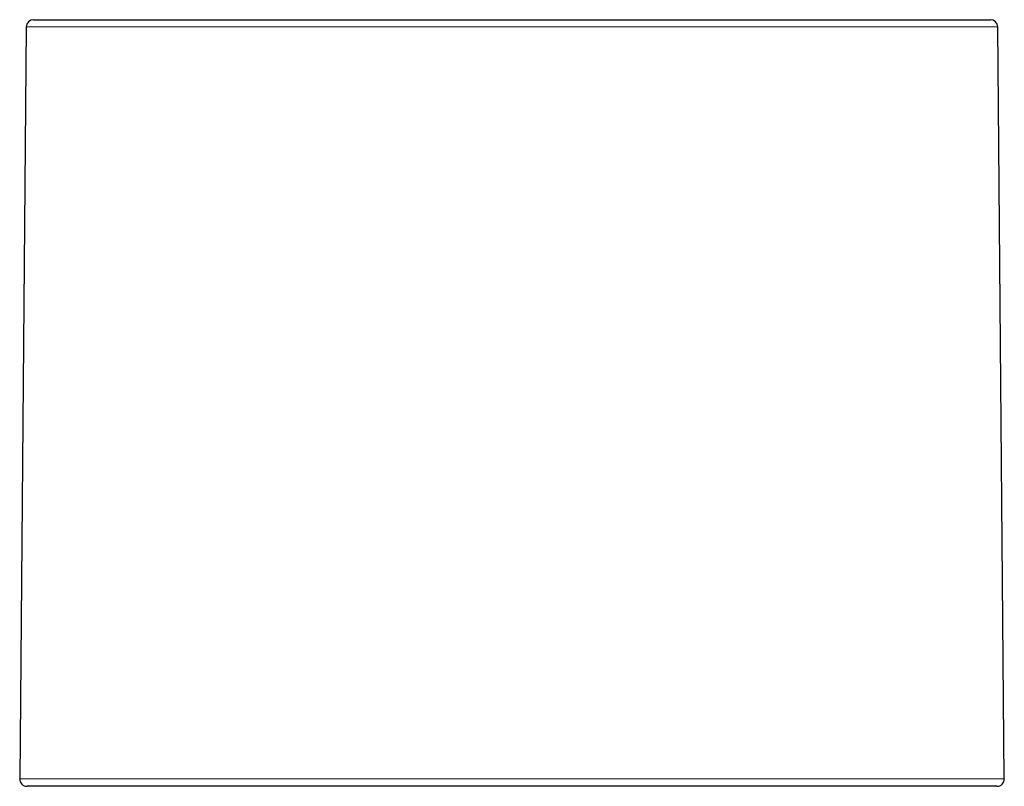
# Model space of a CAD drawing. Header units: millimetres. Extents: x 8 to 1004, y 12 to 903.
# Tile 12 of 56: x 445 to 499, y 664 to 706. Entities that reach past the tile are written whole.
import ezdxf

# ---------------------------------------------------------------- set-up
doc = ezdxf.new("R2010")
doc.units = ezdxf.units.MM

msp = doc.modelspace()

# ---------------------------------------------------------------- linework, layer by layer
at = {"color": 7, "linetype": 'Continuous', "lineweight": 30}
for p, q in [((445.612, 705.695), (497.819, 705.695)), ((445.212, 705.298), (444.854, 664.298)), ((498.577, 664.298), (498.219, 705.298)), ((445.27, 663.895), (445.254, 663.895)), ((498.177, 663.895), (445.27, 663.895))]:
    msp.add_line(p, q, dxfattribs=at)
at = {"color": 8, "linetype": 'Continuous', "lineweight": 0}
for p, q in [((498.219, 705.298), (445.212, 705.298)), ((444.854, 664.298), (498.577, 664.298))]:
    msp.add_line(p, q, dxfattribs=at)
at = {"color": 7, "linetype": 'Continuous', "lineweight": 30}
for centre, start, end in [((445.612, 705.295), 90, 179.5), ((497.819, 705.295), 0.5, 90), ((445.254, 664.295), 179.5, 270), ((498.177, 664.295), 270, 0.5)]:
    msp.add_arc(centre, 0.4, start, end, dxfattribs=at)

doc.saveas('drawing.dxf')
